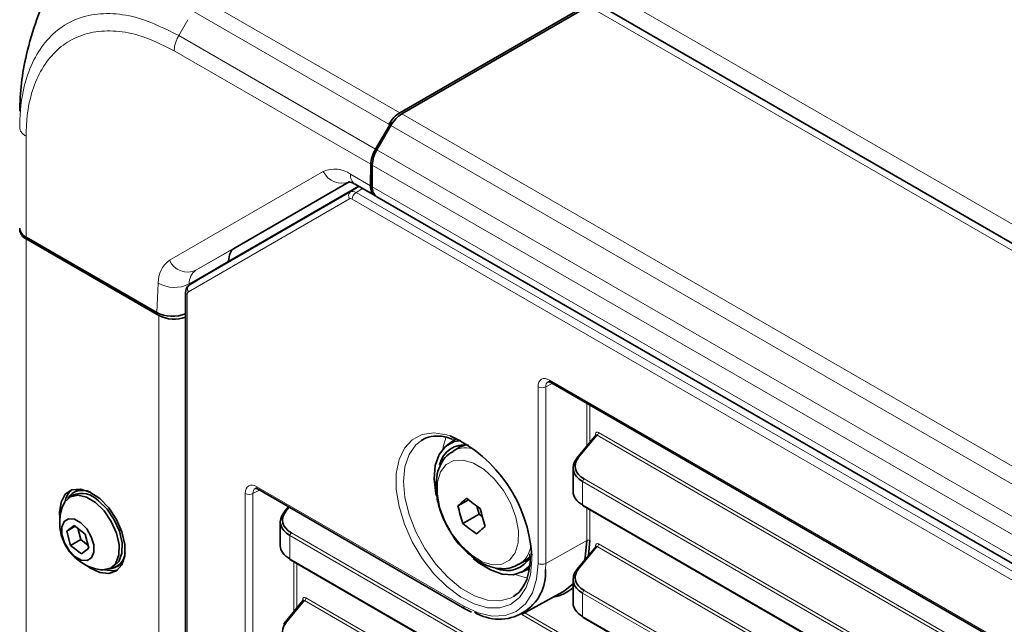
# Model space of a CAD drawing. Header units: millimetres. Extents: x 0 to 1118, y 0 to 864.
# Tile 18 of 256: x 69 to 92, y 224 to 237. Entities that reach past the tile are written whole.
import ezdxf

# ---------------------------------------------------------------- set-up
doc = ezdxf.new("R2010")
doc.units = ezdxf.units.MM

msp = doc.modelspace()

# ---------------------------------------------------------------- linework, layer by layer
at = {"color": 7, "linetype": 'Continuous', "lineweight": 18}
for p, q in [((73.4747, 237.9186), (77.9793, 235.3182)), ((177.3528, 182.8845), (82.3, 237.7574)), ((178.0703, 183.0724), (83.2618, 237.8041)), ((77.7311, 235.0532), (73.2229, 237.6557)), ((73.1289, 237.4473), (72.9195, 237.0845)), ((72.9195, 237.0845), (77.4233, 234.4845)), ((77.3154, 234.1385), (72.8163, 236.7358)), ((173.0798, 180.4178), (78.027, 235.2906)), ((77.8182, 235.0914), (77.7416, 235.0471)), ((172.8298, 180.1539), (77.777, 235.0267)), ((69.4268, 234.7785), (69.4268, 232.4722)), ((172.5066, 179.5941), (77.4538, 234.4669)), ((72.7098, 231.9402), (76.2289, 233.9724)), ((76.8539, 233.9106), (77.3079, 233.6485)), ((172.403, 179.2456), (77.3502, 234.1184)), ((76.8325, 233.7435), (73.3134, 231.7113)), ((73.1651, 231.3755), (76.8522, 233.5047)), ((76.8522, 233.5047), (77.0531, 233.6265)), ((77.1276, 233.5835), (76.9772, 233.4923)), ((76.9772, 233.4923), (173.1265, 177.9865)), ((172.403, 178.7513), (77.3502, 233.6241)), ((76.8279, 233.3463), (73.1408, 231.2171)), ((173.0397, 177.8343), (76.8903, 233.3401)), ((69.4268, 232.4314), (69.4268, 168.9453)), ((73.3134, 231.7113), (74.2084, 232.228)), ((74.0598, 231.9198), (73.1588, 231.3996)), ((72.4206, 230.7439), (72.4522, 231.4207)), ((73.1588, 231.3996), (73.1574, 231.3687)), ((73.1149, 231.1599), (73.1149, 166.1627)), ((72.4623, 230.679), (72.4623, 167.1929)), ((81.4082, 229.1981), (168.5218, 178.9085)), ((81.1431, 225.0042), (81.1431, 229.045)), ((81.465, 229.123), (81.3183, 229.0441)), ((81.3183, 229.0441), (81.3183, 225.0034)), ((82.2558, 227.6857), (82.2558, 228.6665)), ((82.3259, 228.6261), (82.3259, 227.7703)), ((82.4964, 227.9397), (82.0689, 227.4233)), ((82.4569, 227.9286), (82.4569, 227.9617)), ((168.7503, 178.1463), (82.4964, 227.9397)), ((82.5302, 228), (168.7503, 178.2262)), ((82.1976, 226.9369), (167.8001, 177.5196)), ((74.7084, 226.7581), (79.445, 224.0237)), ((82.1638, 226.8766), (82.1638, 226.3423)), ((167.7663, 177.4593), (82.1638, 226.8766)), ((74.4432, 169.1839), (74.4432, 226.605)), ((74.7652, 226.683), (74.6185, 226.6041)), ((74.6185, 226.6041), (74.6185, 169.1831)), ((75.4512, 226.2869), (75.369, 226.1877)), ((82.1638, 226.3423), (91.642, 220.8706)), ((82.2558, 225.526), (82.2558, 226.2723)), ((82.3259, 226.2318), (82.3259, 225.5256)), ((91.642, 216.3015), (75.4639, 225.6409)), ((75.4639, 225.6409), (75.4639, 225.1067)), ((75.4978, 225.7012), (91.6759, 216.3618)), ((82.2558, 225.526), (81.3183, 225.0034)), ((82.4964, 225.388), (82.0689, 224.8716)), ((82.4569, 225.3769), (82.4569, 225.41)), ((91.7069, 220.0709), (82.4964, 225.388)), ((82.5302, 225.4483), (91.7069, 220.1507)), ((75.4639, 225.1067), (174.4661, 167.954)), ((75.5559, 223.8984), (75.5559, 225.0367)), ((75.626, 224.9962), (75.626, 223.983)), ((81.3183, 225.0034), (81.3138, 224.8604)), ((80.8832, 224.8525), (80.9445, 224.8404)), ((75.8304, 224.2126), (175.4502, 166.7034)), ((82.1638, 224.3249), (82.1638, 223.7906)), ((91.642, 218.8532), (82.1638, 224.3249)), ((82.1976, 224.3852), (91.6759, 218.9135)), ((75.7966, 224.1523), (75.369, 223.636)), ((75.757, 224.1412), (75.757, 224.1744)), ((175.4502, 166.6235), (75.7966, 224.1523)), ((91.7069, 217.5192), (80.7701, 223.8329)), ((80.841, 223.8717), (91.7069, 217.599)), ((82.1638, 223.7906), (91.642, 218.319))]:
    msp.add_line(p, q, dxfattribs=at)
at = {"color": 7, "linetype": 'Continuous', "lineweight": 35}
for p, q in [((82.1954, 237.7521), (77.9793, 235.3182)), ((78.027, 235.2906), (82.3, 237.7574)), ((177.6028, 182.9093), (82.5499, 237.7821)), ((77.7522, 235.0411), (77.4233, 234.4845)), ((77.4538, 234.4669), (77.777, 235.0267)), ((77.8335, 235.1123), (77.7311, 235.0532)), ((77.7416, 235.0471), (77.7311, 235.0532)), ((77.7522, 235.0411), (77.7416, 235.0471)), ((77.8046, 235.0713), (77.7522, 235.0411)), ((77.3079, 233.6485), (77.3154, 234.1385)), ((77.3502, 233.6241), (77.3502, 234.1184)), ((76.8177, 233.7348), (74.2084, 232.228)), ((76.9575, 233.6817), (77.4071, 233.4221)), ((73.8614, 231.7977), (77.0407, 233.6336)), ((77.4538, 233.3952), (172.5066, 178.5223)), ((72.4206, 230.7439), (69.4268, 232.4722)), ((72.4623, 230.679), (69.4268, 232.4314)), ((74.0598, 231.9198), (74.0596, 231.9121)), ((73.8614, 231.7977), (73.1651, 231.3755)), ((73.0783, 231.2109), (73.0783, 166.2137)), ((81.4341, 229.1409), (168.5477, 178.8512)), ((78.508, 227.8377), (78.4735, 227.8174)), ((79.2795, 227.8651), (79.0657, 227.7107)), ((82.4709, 227.9455), (82.0319, 227.4153)), ((79.3492, 227.6612), (79.1994, 227.5747)), ((79.4942, 227.7174), (79.3492, 227.6612)), ((81.9441, 227.19), (81.9441, 226.6412)), ((74.7343, 226.7008), (79.4709, 223.9664)), ((70.4963, 226.5619), (70.4292, 226.5231)), ((70.5581, 226.6509), (70.5156, 226.6265)), ((79.3096, 226.3232), (79.5477, 226.4606)), ((75.4307, 226.2988), (75.3321, 226.1797)), ((79.7441, 226.3106), (79.7948, 226.1305)), ((82.1741, 226.3194), (91.6524, 220.8478)), ((70.1925, 226.1715), (70.202, 226.0289)), ((79.4241, 225.9165), (79.7948, 226.1305)), ((79.7948, 226.1305), (79.8662, 226.0766)), ((70.5253, 225.873), (70.3604, 225.7433)), ((70.5506, 225.8531), (70.3604, 225.7433)), ((70.7764, 225.6755), (70.5253, 225.873)), ((70.6082, 225.8078), (70.6764, 225.5489)), ((75.2443, 225.9544), (75.2443, 225.4055)), ((70.3604, 225.7433), (70.4466, 225.4163)), ((70.8626, 225.3484), (70.7764, 225.6755)), ((70.6764, 225.5489), (70.4466, 225.4163)), ((70.4466, 225.4163), (70.6976, 225.2188)), ((70.6764, 225.5489), (70.8446, 225.4166)), ((70.6976, 225.2188), (70.8626, 225.3484)), ((82.4709, 225.3938), (82.0319, 224.8636)), ((82.3259, 225.5256), (82.3003, 225.1878)), ((79.7754, 225.024), (79.6592, 225.1187)), ((80.849, 225.063), (80.975, 225.1657)), ((80.9567, 225.2227), (80.963, 225.1381)), ((71.3666, 224.8993), (71.4338, 224.9381)), ((71.4993, 224.9225), (71.5417, 224.947)), ((75.4743, 225.0838), (174.4764, 167.9311)), ((80.6993, 224.9766), (80.849, 225.063)), ((80.9018, 225.0533), (80.821, 225.0469)), ((80.7502, 224.7928), (80.9372, 224.8767)), ((81.9441, 224.6383), (81.9441, 224.0895)), ((80.5813, 224.2463), (80.6426, 224.2882)), ((80.7793, 223.8378), (81.7119, 224.35)), ((75.7711, 224.1582), (75.3321, 223.628)), ((79.4709, 223.9664), (79.6237, 223.8866)), ((82.1741, 223.7678), (91.6524, 218.2961))]:
    msp.add_line(p, q, dxfattribs=at)
at = {"color": 7, "linetype": 'Continuous', "lineweight": 18, "flags": 128}
for points in [[(80.9976, 225.1812), (80.9997, 225.087), (80.9678, 224.744), (80.8737, 224.4518), (80.721, 224.2223), (80.5161, 224.065), (80.2674, 223.9863), (79.9849, 223.9893), (79.6804, 224.0741), (79.3663, 224.237), (79.0553, 224.4715), (78.7604, 224.768), (78.4934, 225.1142), (78.2654, 225.4961), (78.0857, 225.898), (77.9617, 226.3034), (77.8984, 226.6958), (77.8984, 227.059), (77.9617, 227.3782), (78.0857, 227.6404), (78.2654, 227.8348), (78.4934, 227.9535), (78.7604, 227.9915), (79.0553, 227.9474), (79.1353, 227.9225)], [(78.4735, 227.8174), (78.3456, 227.7147), (78.1924, 227.4966), (78.0976, 227.2146), (78.0656, 226.8811), (78.0976, 226.5106), (78.1924, 226.1192), (78.3456, 225.7242), (78.5507, 225.3427), (78.7987, 224.9915), (79.0788, 224.6859), (79.3786, 224.4392), (79.6851, 224.2623), (79.985, 224.1628), (80.265, 224.1451), (80.513, 224.21), (80.5813, 224.2463)], [(78.9671, 227.6206), (78.9818, 227.7042), (79.0384, 227.8989)], [(79.2025, 227.8508), (79.1966, 227.8346), (79.1839, 227.796)], [(79.624, 225.1887), (79.8672, 225.042), (80.1035, 224.9721), (80.3169, 224.9839), (80.4927, 225.0765), (80.6191, 225.2437), (80.6873, 225.4739), (80.6928, 225.7516), (80.6351, 226.0578), (80.5183, 226.3717), (80.3502, 226.6718), (80.1423, 226.9377), (79.9087, 227.1513), (79.6655, 227.298), (79.4292, 227.3679), (79.2158, 227.3561), (79.04, 227.2635), (78.9136, 227.0964), (78.8454, 226.8661), (78.8399, 226.5884), (78.8976, 226.2822), (79.0144, 225.9683), (79.1826, 225.6682), (79.3904, 225.4023), (79.624, 225.1887)], [(79.445, 224.0237), (79.7763, 223.8701), (80.0948, 223.7978), (80.3884, 223.8095), (80.6457, 223.9048), (80.8569, 224.08), (81.0138, 224.3285), (81.1104, 224.6405), (81.1431, 225.0042)], [(80.9055, 224.6741), (80.8496, 224.684), (80.6229, 224.7525)]]:
    msp.add_lwpolyline(points, dxfattribs=at)
at = {"color": 7, "linetype": 'Continuous', "lineweight": 35, "flags": 128}
for points in [[(78.8119, 226.5569), (78.8027, 226.6012), (78.7647, 226.94), (78.791, 227.2433), (78.8803, 227.4947), (79.0276, 227.6806), (79.225, 227.791), (79.3734, 227.8192)], [(79.3211, 227.645), (79.3425, 227.6782), (79.3671, 227.7117)], [(70.825, 224.9497), (70.8877, 224.905), (71.111, 224.7954), (71.3195, 224.7695), (71.4946, 224.8297), (71.6207, 224.9705), (71.6867, 225.1796), (71.6867, 225.4382), (71.6207, 225.7234), (71.4946, 226.0099), (71.3195, 226.2722), (71.111, 226.4871), (70.8877, 226.6353), (70.6693, 226.7038), (70.4754, 226.6865), (70.3231, 226.5848), (70.2259, 226.4079), (70.1925, 226.1715), (70.1925, 226.1715)], [(70.5581, 226.6509), (70.6018, 226.6721), (70.7144, 226.6963)], [(70.2791, 226.3431), (70.314, 226.4108), (70.4396, 226.5289), (70.61, 226.567), (70.8086, 226.5213), (71.016, 226.3963)], [(71.016, 226.3963), (71.2118, 226.2042), (71.3769, 225.9639), (71.495, 225.6989), (71.5547, 225.435), (71.5502, 225.1982), (71.4817, 225.0116), (71.3561, 224.8935), (71.1857, 224.8555), (71.1356, 224.8594)], [(71.0832, 226.435), (71.279, 226.243), (71.444, 226.0027), (71.5622, 225.7376), (71.6219, 225.4738), (71.6173, 225.237), (71.5489, 225.0504), (71.4338, 224.9381)], [(70.678, 225.9315), (70.8135, 225.7917), (70.9182, 225.6144), (70.9762, 225.4267), (70.9787, 225.2571), (70.9253, 225.1315), (70.8241, 225.069), (70.6906, 225.0791), (70.545, 225.1602), (70.4095, 225.3001), (70.3048, 225.4774), (70.2468, 225.6651), (70.2443, 225.8347), (70.2977, 225.9603), (70.3989, 226.0228), (70.5324, 226.0127), (70.678, 225.9315)], [(82.2076, 225.0758), (82.2211, 225.1399), (82.2558, 225.526)], [(71.6592, 225.0597), (71.6405, 225.0336), (71.5417, 224.947)], [(80.9716, 224.9686), (80.9682, 224.9644), (80.7947, 224.8152), (80.576, 224.745), (80.324, 224.7576), (80.0522, 224.8523), (79.7754, 225.024)], [(71.2187, 224.8561), (71.4255, 224.8308), (71.5254, 224.8528)], [(81.7119, 224.35), (81.7278, 224.3589), (81.9441, 224.536)]]:
    msp.add_lwpolyline(points, dxfattribs=at)
at = {"color": 7, "linetype": 'Continuous', "lineweight": 35}
for centre, radius, start, end in [((78.4087, 234.6786), 0.7213, 121.95467, 151.14439), ((78.0712, 234.0938), 0.7214, 148.85627, 178.0435), ((77.5952, 233.597), 0.2465, 173.70115, 234.98667), ((69.5306, 232.7012), 0.2515, 185.6948, 245.62534), ((69.5306, 232.6604), 0.2515, 185.6948, 245.62534), ((72.8182, 231.3671), 0.7747, 242.654, 289.61707), ((77.7698, 224.9917), 3.2333, 3.3597, 65.0184), ((79.4632, 227.1306), 0.5886, 81.06873, 167.46023), ((82.0536, 227.398), 0.0278, 141.41809, 182.9372), ((70.7902, 226.3267), 0.4808, 132.02178, 169.21588), ((70.7138, 226.2914), 0.3854, 62.60786, 148.59367), ((70.702, 226.0927), 0.5123, 41.93046, 113.67246), ((85.0979, 219.7895), 8.7288, 129.82221, 131.53782), ((82.0479, 229.5292), 3.9582, 230.07935, 235.75515), ((71.2788, 225.9311), 1.0813, 157.60171, 231.81773), ((83.5698, 227.3029), 4.3713, 192.95069, 198.49058), ((84.0806, 227.2369), 4.3713, 192.95069, 198.49058), ((82.1884, 226.3397), 0.0248, 173.85662, 234.8312), ((75.3538, 226.1623), 0.0278, 141.41809, 182.9372), ((81.9642, 228.9522), 3.9582, 230.07935, 235.75515), ((85.525, 219.1465), 8.7288, 129.82221, 131.53782), ((71.2986, 225.2716), 0.3957, 272.7735, 356.01422), ((80.4301, 225.4509), 0.6131, 245.17407, 332.80672), ((71.2788, 225.9311), 1.0813, 231.81773, 262.39291), ((75.4886, 225.104), 0.0248, 173.85662, 234.8312), ((80.2538, 224.7888), 1.0625, 237.81707, 3.86368), ((82.0536, 224.8463), 0.0278, 141.41809, 182.9372), ((81.3414, 225.1084), 0.8918, 279.75352, 312.52121), ((82.1884, 223.788), 0.0248, 173.85662, 234.8312), ((75.3538, 223.6106), 0.0278, 141.41809, 182.9372)]:
    msp.add_arc(centre, radius, start, end, dxfattribs=at)
at = {"color": 7, "linetype": 'Continuous', "lineweight": 18}
for centre, radius, start, end in [((76.4878, 233.3995), 0.6287, 54.38183, 114.31395), ((76.6475, 234.166), 0.4612, 204.8163, 293.64307), ((77.0918, 233.8803), 0.2398, 172.74417, 235.94365), ((76.9227, 233.4128), 0.1158, 127.47298, 215.04148), ((77.0827, 233.3312), 0.1926, 123.22971, 177.34769), ((73.055, 231.4454), 0.6033, 124.89333, 182.3489), ((73.1284, 232.1338), 0.4612, 204.8163, 293.64307), ((73.5205, 231.4144), 0.362, 124.89333, 182.3489), ((72.8247, 232.0551), 0.7357, 239.57679, 297.00451), ((73.1398, 231.2164), 0.0618, 185.22675, 246.22798), ((73.2356, 231.2836), 0.1158, 127.47298, 215.04148), ((81.4696, 229.1914), 0.0617, 173.76303, 234.92479), ((81.2315, 229.2161), 0.1926, 242.65648, 296.76622), ((82.4455, 227.9376), 0.0267, 17.21776, 64.78768), ((82.453, 228.0036), 0.0773, 304.1588, 357.2848), ((79.4884, 227.0404), 0.6075, 70.01239, 118.446), ((82.0564, 227.3916), 0.0341, 68.56238, 135.88567), ((82.241, 226.8729), 0.0773, 124.1588, 177.2848), ((74.7697, 226.7514), 0.0617, 173.76303, 234.92479), ((74.5317, 226.7761), 0.1926, 242.65648, 296.76622), ((75.3566, 226.1559), 0.0341, 68.56238, 135.88567), ((75.5412, 225.6373), 0.0773, 124.1588, 177.2848), ((80.3796, 225.495), 0.6091, 301.59981, 349.91463), ((82.2905, 225.4572), 0.077, 62.65648, 116.76622), ((82.4455, 225.3859), 0.0267, 17.21776, 64.78768), ((82.453, 225.452), 0.0773, 304.1588, 357.2848), ((81.2315, 225.1753), 0.1926, 242.65648, 296.76622), ((82.0564, 224.8399), 0.0341, 68.56238, 135.88567), ((75.7532, 224.2163), 0.0773, 304.1588, 357.2848), ((82.241, 224.3212), 0.0773, 124.1588, 177.2848), ((75.7451, 224.1497), 0.0274, 18.10592, 64.10809), ((79.5064, 224.0169), 0.0617, 173.76567, 234.89583), ((75.3566, 223.6042), 0.0341, 68.56238, 135.88567)]:
    msp.add_arc(centre, radius, start, end, dxfattribs=at)
at = {"color": 7, "linetype": 'Continuous', "lineweight": 35}
for centre, major_axis, ratio, start_param, end_param in [((77.9855, 234.9063), (0.2433, 0.4369), 0.587367, 0.7762788, 1.561677), ((77.6689, 234.3426), (0.2564, 0.4293), 0.56722, 1.5791437, 2.3645419), ((77.6615, 233.8526), (0.2564, 0.4293), 0.56722, 2.3645419, 3.2442606), ((74.5899, 231.5823), (-0.3846, 0.6439), 0.56722, 6.2748379, 7.0078762), ((72.7742, 230.948), (0.5003, -0.0006), 0.5772866, 3.928362, 5.3663185), ((82.6941, 227.2077), (0.7498, 0.0276), 0.6002963, 2.6482655, 3.9049026), ((82.6926, 227.2476), (0.6998, 0.0277), 0.6018966, 2.6465519, 3.9031889), ((82.6941, 226.6235), (0.7499, -0.0254), 0.5533177, 3.1603603, 3.9457585), ((75.9943, 225.972), (0.7498, 0.0276), 0.6002963, 2.6482655, 3.9049026), ((75.9927, 226.0119), (0.6998, 0.0277), 0.6018966, 2.6465519, 3.9031889), ((75.9943, 225.3879), (0.7499, -0.0254), 0.5533177, 3.1603603, 3.9457585), ((82.6941, 224.656), (0.7498, 0.0276), 0.6002963, 2.6482655, 3.9049026), ((82.6926, 224.6959), (0.6998, 0.0277), 0.6018966, 2.6465519, 3.9031889), ((82.6941, 224.0718), (0.7499, -0.0254), 0.5533177, 3.1603603, 3.9457585), ((75.9927, 223.4602), (0.6998, 0.0277), 0.6018966, 2.6465519, 3.9031889)]:
    msp.add_ellipse(centre, major_axis=major_axis, ratio=ratio, start_param=start_param, end_param=end_param, dxfattribs=at)
at = {"color": 7, "linetype": 'Continuous', "lineweight": 18}
for centre, major_axis, ratio, start_param, end_param in [((76.9787, 233.2891), (-0.1273, 0.2152), 0.5743875, 5.491824, 6.277096), ((76.8904, 233.2381), (-0.0625, 0.1083), 0.5773087, 5.4980576, 6.2833296), ((73.2033, 231.1089), (-0.0625, 0.1083), 0.5773087, 0.0000182, 0.7852902), ((81.4083, 228.8918), (-0.1875, 0.3249), 0.5772057, 5.4980207, 7.0685124), ((81.4967, 228.9428), (-0.1283, 0.2147), 0.5769432, 6.2614284, 7.0598049), ((82.5312, 227.9177), (-0.0554, 0.0873), 0.5683151, 5.4567971, 7.0141139), ((82.4959, 227.8973), (-0.0207, 0.0514), 0.4164085, 5.4957054, 6.5047457), ((74.7084, 226.4518), (-0.1875, 0.3249), 0.5772057, 5.4980207, 7.0685124), ((74.7968, 226.5028), (-0.1283, 0.2147), 0.5769432, 6.2614284, 7.0598049), ((82.5312, 225.366), (-0.0554, 0.0873), 0.5683151, 5.4567971, 7.0141139), ((82.4959, 225.3456), (-0.0207, 0.0514), 0.4164085, 5.4957054, 6.5047457), ((75.8314, 224.1303), (-0.0554, 0.0873), 0.5683151, 5.4567971, 7.0141139), ((75.796, 224.1099), (-0.0207, 0.0514), 0.4164085, 5.4957054, 6.5047457)]:
    msp.add_ellipse(centre, major_axis=major_axis, ratio=ratio, start_param=start_param, end_param=end_param, dxfattribs=at)
at = {"color": 7, "linetype": 'Continuous', "lineweight": 35}
for points, knots in [([(72.9196, 241.6593), (72.7943, 241.5824), (72.4653, 241.3805), (71.9357, 240.9523), (71.3591, 240.3658), (70.8225, 239.6875), (70.364, 238.9747), (69.9724, 238.223), (69.6552, 237.451), (69.4335, 236.6933), (69.3034, 235.9847), (69.2882, 235.5672), (69.2805, 235.3562)], [0, 0, 0, 0, 0.0657965, 0.1727607, 0.2828934, 0.389757, 0.4997969, 0.5968708, 0.7039461, 0.8142113, 0.9061257, 1, 1, 1, 1]), ([(76.8171, 233.7357), (76.8157, 233.7356), (76.8113, 233.7351), (76.8636, 233.7303), (76.9291, 233.6964), (76.9575, 233.6817)], [0, 0, 0, 0, 0.2304329, 0.6667571, 1, 1, 1, 1]), ([(73.1666, 231.3764), (73.1514, 231.3655), (73.1194, 231.3425), (73.0891, 231.2889), (73.0789, 231.2429), (73.0784, 231.2163), (73.0783, 231.2109)], [0, 0, 0, 0, 0.2827637, 0.5959242, 0.9177508, 1, 1, 1, 1]), ([(81.3713, 229.1591), (81.3714, 229.1592), (81.3724, 229.1604), (81.3764, 229.1625), (81.4101, 229.1541), (81.4299, 229.1432), (81.4341, 229.1409)], [0, 0, 0, 0, 0.0533862, 0.5461365, 0.9028464, 1, 1, 1, 1]), ([(78.4812, 227.8127), (78.4993, 227.8267), (78.5753, 227.8856), (78.748, 227.92), (78.9665, 227.9223), (79.1202, 227.8697), (79.1797, 227.8493)], [0, 0, 0, 0, 0.1067547, 0.4490054, 0.7868888, 1, 1, 1, 1]), ([(82.472, 227.9469), (82.4721, 227.947), (82.4723, 227.9473), (82.4711, 227.946), (82.4705, 227.9454)], [0, 0, 0, 0, 0.5074253, 1, 1, 1, 1]), ([(79.2042, 227.5653), (79.1682, 227.5469), (79.0637, 227.4931), (78.9409, 227.3334), (78.8421, 227.112), (78.8003, 226.8486), (78.815, 226.5518), (78.8897, 226.2353), (79.0135, 225.9223), (79.1322, 225.7332), (79.1897, 225.6416)], [0, 0, 0, 0, 0.064929, 0.1889146, 0.3134647, 0.4449522, 0.5837574, 0.7255872, 0.8671033, 1, 1, 1, 1]), ([(74.6715, 226.7191), (74.6716, 226.7192), (74.6726, 226.7204), (74.6766, 226.7225), (74.7103, 226.7141), (74.73, 226.7032), (74.7343, 226.7008)], [0, 0, 0, 0, 0.0533862, 0.5461365, 0.9028464, 1, 1, 1, 1]), ([(79.1897, 225.6416), (79.1931, 225.6358), (79.2544, 225.5306), (79.4092, 225.3515), (79.5706, 225.2132), (79.6512, 225.1442)], [0, 0, 0, 0, 0.0286084, 0.5151529, 1, 1, 1, 1]), ([(82.472, 225.3952), (82.4721, 225.3954), (82.4723, 225.3956), (82.4711, 225.3944), (82.4705, 225.3937)], [0, 0, 0, 0, 0.5074253, 1, 1, 1, 1]), ([(79.6512, 225.1442), (79.697, 225.1117), (79.8297, 225.0177), (80.0507, 224.9177), (80.3026, 224.8731), (80.5238, 224.8895), (80.6423, 224.955), (80.6944, 224.9837)], [0, 0, 0, 0, 0.1353402, 0.3921492, 0.6184576, 0.8322562, 1, 1, 1, 1]), ([(80.963, 225.1381), (80.9633, 225.0817), (80.9637, 225.0111), (80.9514, 224.9512), (80.949, 224.9391)], [0, 0, 0, 0, 0.7974913, 1, 1, 1, 1]), ([(80.949, 224.9391), (80.9367, 224.8559), (80.9103, 224.6766), (80.8082, 224.4677), (80.7139, 224.3339), (80.6435, 224.294), (80.6325, 224.2878)], [0, 0, 0, 0, 0.2828173, 0.6092124, 0.9391684, 1, 1, 1, 1]), ([(75.7722, 224.1596), (75.7723, 224.1597), (75.7725, 224.16), (75.7712, 224.1587), (75.7706, 224.1581)], [0, 0, 0, 0, 0.5074253, 1, 1, 1, 1])]:
    msp.add_open_spline(points, degree=3, knots=knots, dxfattribs=at)
at = {"color": 7, "linetype": 'Continuous', "lineweight": 18}
for points, knots in [([(69.2805, 234.9829), (69.2842, 235.1211), (69.2942, 235.4926), (69.3989, 236.0495), (69.6201, 236.6033), (69.9411, 237.0515), (70.3526, 237.3792), (70.8469, 237.5677), (71.4102, 237.606), (72.0976, 237.4937), (72.6178, 237.2348), (72.9196, 237.0845)], [0, 0, 0, 0, 0.0638809, 0.1715817, 0.2825247, 0.3900468, 0.5008149, 0.6162125, 0.7271686, 0.8416822, 1, 1, 1, 1]), ([(72.8163, 236.7357), (72.535, 236.875), (72.0537, 237.1133), (71.411, 237.2089), (70.8845, 237.1683), (70.4239, 236.9893), (70.0418, 236.6862), (69.7443, 236.2793), (69.5387, 235.7689), (69.4396, 235.2561), (69.4304, 234.9073), (69.4269, 234.7784)], [0, 0, 0, 0, 0.1584128, 0.2711139, 0.3838354, 0.4991898, 0.6083334, 0.7174776, 0.826751, 0.9360043, 1, 1, 1, 1])]:
    msp.add_open_spline(points, degree=3, knots=knots, dxfattribs=at)
for points in [[(72.9195, 237.0845), (72.9041, 237.0556), (72.8732, 236.9978), (72.8412, 236.9075), (72.8201, 236.8183), (72.8176, 236.7633), (72.8163, 236.7358)], [(69.2804, 234.9829), (69.2822, 234.9639), (69.2859, 234.9261), (69.3159, 234.8716), (69.3614, 234.8208), (69.4051, 234.7925), (69.4269, 234.7784)]]:
    msp.add_open_spline(points, degree=3, dxfattribs=at)

doc.saveas('drawing.dxf')
